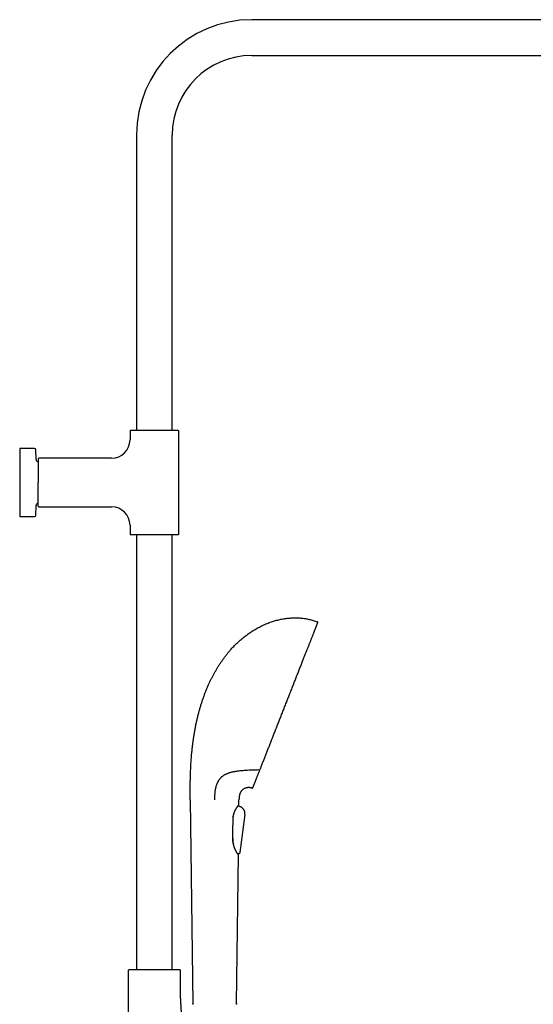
# Model space of a CAD drawing. Header units: millimetres. Extents: x 8 to 1761, y 12 to 2688.
# Tile 18 of 19: x 1128 to 1444, y 2070 to 2676. Entities that reach past the tile are written whole.
import ezdxf

# ---------------------------------------------------------------- set-up
doc = ezdxf.new("R2010")
doc.units = ezdxf.units.MM

msp = doc.modelspace()

# ---------------------------------------------------------------- linework, layer by layer
at = {"color": 7, "linetype": 'Continuous', "lineweight": 30}
for p, q in [((1573, 2675.79), (1271, 2675.79)), ((1271, 2653.79), (1573, 2653.79)), ((1200, 2604.79), (1200, 2422.79)), ((1222, 2422.79), (1222, 2604.79)), ((1196, 2422.54), (1196, 2417.13)), ((1226, 2359.07), (1226, 2422.54)), ((1137.21, 2411.81), (1128, 2411.81)), ((1128, 2411.81), (1128, 2390.81)), ((1138.12, 2404.93), (1138.01, 2411.02)), ((1184.68, 2405.81), (1139.84, 2405.81)), ((1128, 2390.81), (1128, 2369.81)), ((1138.01, 2370.59), (1138.12, 2376.68)), ((1139.84, 2375.81), (1184.68, 2375.81)), ((1128, 2369.81), (1137.21, 2369.81)), ((1196, 2364.49), (1196, 2359.07)), ((1200, 2358.82), (1200, 2090.78)), ((1222, 2090.78), (1222, 2358.82)), ((1269.48, 2213.59), (1268.38, 2213.55)), ((1233.14, 2195.44), (1234.64, 2070.01)), ((1263.11, 2192.49), (1263.14, 2195.44)), ((1262.59, 2191.72), (1262.6, 2191.74)), ((1262.59, 2191.72), (1263.59, 2191.31)), ((1263.43, 2191.38), (1262.59, 2191.72)), ((1263.59, 2191.31), (1263.43, 2191.38)), ((1263.59, 2191.31), (1263.6, 2191.31)), ((1263.59, 2191.31), (1263.59, 2191.31)), ((1266.21, 2189.19), (1266.29, 2189.05)), ((1259.94, 2186.67), (1259.99, 2186.86)), ((1266.71, 2186.31), (1263.61, 2162.97)), ((1266.71, 2186.31), (1263.61, 2162.97)), ((1259.37, 2172.8), (1259.34, 2173.27)), ((1259.72, 2168.23), (1259.74, 2168.06)), ((1261.65, 2070.01), (1262.74, 2161.51)), ((1262.54, 2161.86), (1262.45, 2162.2)), ((1262.74, 2161.51), (1262.73, 2161.52)), ((1262.74, 2161.51), (1262.74, 2161.54)), ((1262.74, 2161.54), (1262.74, 2161.51)), ((1262.79, 2162.14), (1262.77, 2162.14)), ((1263.61, 2162.97), (1263.61, 2162.97)), ((1194.85, 2090.24), (1194.85, 1975.59)), ((1195.99, 2090.78), (1195.32, 2090.74)), ((1226.01, 2090.78), (1195.99, 2090.78)), ((1226.68, 2090.74), (1226.01, 2090.78)), ((1227.15, 2073.14), (1227.15, 2090.24))]:
    msp.add_line(p, q, dxfattribs=at)
at = {"color": 7, "linetype": 'Continuous', "lineweight": 30, "flags": 128}
msp.add_lwpolyline([(1262.64, 2161.74), (1262.64, 2161.74), (1262.66, 2161.71)], dxfattribs=at)
at = {"color": 7, "linetype": 'Continuous', "lineweight": 30}
for centre, radius, start, end in [((1271, 2604.79), 71, 90, 180), ((1271, 2604.79), 49, 90, 180), ((1196.25, 2422.54), 0.25, 90, 180), ((1225.75, 2422.54), 0.25, 360, 90), ((1184.68, 2417.13), 11.32, 270, 0), ((1137.21, 2411.01), 0.8, 1, 90), ((1139.62, 2404.96), 1.5, 181, 259.10788), ((1139.84, 2405.31), 0.5, 90, 180), ((1139.62, 2376.66), 1.5, 100.88137, 179), ((1137.21, 2370.61), 0.8, 270, 359), ((1139.84, 2376.31), 0.5, 180, 270), ((1184.68, 2364.49), 11.32, 0, 90), ((1196.25, 2359.07), 0.25, 180, 270), ((1225.75, 2359.07), 0.25, 270, 0), ((1311.18, 2304.59), 0.5, 338.52, 69.30843), ((1271.26, 2203.13), 0.5, 253.57739, 338.52), ((1262.81, 2192.49), 0.3, 326.62253, 359.31751), ((1195.35, 2090.24), 0.5, 93.92801, 180), ((1226.65, 2090.24), 0.5, 0, 86.07199)]:
    msp.add_arc(centre, radius, start, end, dxfattribs=at)
for points, knots in [([(1211, 2422.79), (1210.78, 2422.79), (1210.33, 2422.79), (1209.65, 2422.79), (1208.98, 2422.79), (1208.3, 2422.79), (1207.61, 2422.79), (1206.92, 2422.79), (1206.24, 2422.79), (1205.61, 2422.79), (1205.02, 2422.79), (1204.48, 2422.79), (1203.95, 2422.79), (1203.43, 2422.79), (1202.88, 2422.79), (1202.3, 2422.79), (1201.7, 2422.79), (1201.12, 2422.79), (1200.57, 2422.79), (1200.04, 2422.79), (1199.55, 2422.79), (1199.08, 2422.79), (1198.65, 2422.79), (1198.26, 2422.79), (1197.9, 2422.79), (1197.57, 2422.79), (1197.28, 2422.79), (1197.03, 2422.79), (1196.82, 2422.79), (1196.64, 2422.79), (1196.49, 2422.79), (1196.38, 2422.79), (1196.31, 2422.79), (1196.26, 2422.79), (1196.25, 2422.79), (1196.25, 2422.79)], [0, 0, 0, 0, 0.029158, 0.058251, 0.087342, 0.116491, 0.147408, 0.178247, 0.20908, 0.23998, 0.265758, 0.29147, 0.317156, 0.342861, 0.368624, 0.401521, 0.434325, 0.467123, 0.500002, 0.5329, 0.565703, 0.598501, 0.631381, 0.66359, 0.695712, 0.727827, 0.76002, 0.790937, 0.821776, 0.852609, 0.883509, 0.912671, 0.941766, 0.970855, 1, 1, 1, 1]), ([(1225.75, 2422.79), (1225.75, 2422.79), (1225.74, 2422.79), (1225.69, 2422.79), (1225.62, 2422.79), (1225.51, 2422.79), (1225.36, 2422.79), (1225.18, 2422.79), (1224.97, 2422.79), (1224.73, 2422.79), (1224.49, 2422.79), (1224.24, 2422.79), (1223.96, 2422.79), (1223.67, 2422.79), (1223.32, 2422.79), (1222.92, 2422.79), (1222.45, 2422.79), (1221.96, 2422.79), (1221.43, 2422.79), (1220.88, 2422.79), (1220.3, 2422.79), (1219.7, 2422.79), (1219.08, 2422.79), (1218.44, 2422.79), (1217.79, 2422.79), (1217.12, 2422.79), (1216.44, 2422.79), (1215.76, 2422.79), (1215.08, 2422.79), (1214.39, 2422.79), (1213.7, 2422.79), (1213.02, 2422.79), (1212.35, 2422.79), (1211.68, 2422.79), (1211.23, 2422.79), (1211, 2422.79)], [0, 0, 0, 0, 0.029162, 0.058257, 0.087346, 0.116491, 0.147408, 0.178247, 0.20908, 0.23998, 0.265758, 0.29147, 0.317156, 0.342861, 0.368624, 0.401521, 0.434325, 0.467123, 0.500002, 0.5329, 0.565703, 0.598501, 0.631381, 0.66359, 0.695712, 0.727827, 0.76002, 0.790937, 0.821776, 0.852609, 0.883509, 0.912667, 0.94176, 0.970851, 1, 1, 1, 1]), ([(1139.34, 2405.31), (1139.34, 2405.3), (1139.34, 2405.3), (1139.34, 2405.25), (1139.34, 2405.17), (1139.34, 2405.07), (1139.34, 2404.92), (1139.34, 2404.75), (1139.34, 2404.54), (1139.34, 2404.31), (1139.34, 2404.06), (1139.34, 2403.82), (1139.34, 2403.55), (1139.34, 2403.26), (1139.34, 2402.92), (1139.34, 2402.52), (1139.34, 2402.07), (1139.34, 2401.58), (1139.34, 2401.06), (1139.34, 2400.52), (1139.34, 2399.95), (1139.34, 2399.36), (1139.34, 2398.75), (1139.34, 2398.12), (1139.34, 2397.48), (1139.34, 2396.82), (1139.34, 2396.12), (1139.34, 2395.39), (1139.34, 2394.62), (1139.34, 2393.85), (1139.34, 2393.08), (1139.34, 2392.32), (1139.34, 2391.56), (1139.34, 2391.06), (1139.34, 2390.81)], [0, 0, 0, 0, 0.029162, 0.058258, 0.087347, 0.116492, 0.147409, 0.178248, 0.209082, 0.239982, 0.26576, 0.291472, 0.317159, 0.342863, 0.368627, 0.401524, 0.434328, 0.467126, 0.500006, 0.532903, 0.565707, 0.598505, 0.631385, 0.663595, 0.695717, 0.727833, 0.760025, 0.79535, 0.830586, 0.865842, 0.900184, 0.933452, 0.966694, 1, 1, 1, 1]), ([(1139.34, 2376.31), (1139.34, 2376.31), (1139.34, 2376.31), (1139.34, 2376.35), (1139.34, 2376.41), (1139.34, 2376.5), (1139.34, 2376.6), (1139.34, 2376.72), (1139.34, 2376.85), (1139.34, 2376.99), (1139.34, 2377.15), (1139.34, 2377.35), (1139.34, 2377.6), (1139.34, 2377.93), (1139.34, 2378.28), (1139.34, 2378.67), (1139.34, 2379.09), (1139.34, 2379.55), (1139.34, 2380.03), (1139.34, 2380.55), (1139.34, 2381.09), (1139.34, 2381.66), (1139.34, 2382.25), (1139.34, 2382.82), (1139.34, 2383.37), (1139.34, 2383.88), (1139.34, 2384.39), (1139.34, 2384.93), (1139.34, 2385.5), (1139.34, 2386.13), (1139.34, 2386.8), (1139.34, 2387.48), (1139.34, 2388.15), (1139.34, 2388.82), (1139.34, 2389.48), (1139.34, 2390.14), (1139.34, 2390.58), (1139.34, 2390.81)], [0, 0, 0, 0, 0.026117, 0.052185, 0.078248, 0.104349, 0.131337, 0.153069, 0.174775, 0.196479, 0.218208, 0.239986, 0.272178, 0.304293, 0.336415, 0.368624, 0.401503, 0.434301, 0.467104, 0.500001, 0.532881, 0.565678, 0.598482, 0.631379, 0.657142, 0.682846, 0.708532, 0.734244, 0.760022, 0.790921, 0.821754, 0.852593, 0.88351, 0.912659, 0.941749, 0.970842, 1, 1, 1, 1]), ([(1196.25, 2358.82), (1196.25, 2358.82), (1196.26, 2358.82), (1196.31, 2358.82), (1196.38, 2358.82), (1196.49, 2358.82), (1196.64, 2358.82), (1196.82, 2358.82), (1197.03, 2358.82), (1197.27, 2358.82), (1197.51, 2358.82), (1197.77, 2358.82), (1198.04, 2358.82), (1198.34, 2358.82), (1198.68, 2358.82), (1199.08, 2358.82), (1199.55, 2358.82), (1200.04, 2358.82), (1200.57, 2358.82), (1201.12, 2358.82), (1201.7, 2358.82), (1202.3, 2358.82), (1202.92, 2358.82), (1203.56, 2358.82), (1204.21, 2358.82), (1204.88, 2358.82), (1205.56, 2358.82), (1206.24, 2358.82), (1206.92, 2358.82), (1207.62, 2358.82), (1208.3, 2358.82), (1208.98, 2358.82), (1209.65, 2358.82), (1210.33, 2358.82), (1210.78, 2358.82), (1211, 2358.82)], [0, 0, 0, 0, 0.029162, 0.058257, 0.087346, 0.116491, 0.147408, 0.178247, 0.20908, 0.23998, 0.265758, 0.29147, 0.317156, 0.342861, 0.368624, 0.401521, 0.434325, 0.467123, 0.500002, 0.5329, 0.565703, 0.598501, 0.631381, 0.66359, 0.695712, 0.727827, 0.76002, 0.790937, 0.821776, 0.852609, 0.883509, 0.912667, 0.94176, 0.970851, 1, 1, 1, 1]), ([(1211, 2358.82), (1211.23, 2358.82), (1211.68, 2358.82), (1212.35, 2358.82), (1213.02, 2358.82), (1213.7, 2358.82), (1214.39, 2358.82), (1215.08, 2358.82), (1215.76, 2358.82), (1216.39, 2358.82), (1216.98, 2358.82), (1217.52, 2358.82), (1218.05, 2358.82), (1218.57, 2358.82), (1219.12, 2358.82), (1219.7, 2358.82), (1220.3, 2358.82), (1220.88, 2358.82), (1221.43, 2358.82), (1221.96, 2358.82), (1222.45, 2358.82), (1222.92, 2358.82), (1223.35, 2358.82), (1223.74, 2358.82), (1224.1, 2358.82), (1224.43, 2358.82), (1224.72, 2358.82), (1224.97, 2358.82), (1225.18, 2358.82), (1225.36, 2358.82), (1225.51, 2358.82), (1225.62, 2358.82), (1225.69, 2358.82), (1225.74, 2358.82), (1225.75, 2358.82), (1225.75, 2358.82)], [0, 0, 0, 0, 0.029158, 0.058251, 0.087342, 0.116491, 0.147408, 0.178247, 0.20908, 0.23998, 0.265758, 0.29147, 0.317156, 0.342861, 0.368624, 0.401521, 0.434325, 0.467123, 0.500002, 0.5329, 0.565703, 0.598501, 0.631381, 0.66359, 0.695712, 0.727827, 0.76002, 0.790937, 0.821776, 0.852609, 0.883509, 0.912671, 0.941766, 0.970855, 1, 1, 1, 1]), ([(1233.38, 2214.31), (1233.4, 2214.88), (1233.46, 2216.03), (1233.56, 2217.78), (1233.68, 2219.55), (1233.82, 2221.36), (1233.97, 2223.19), (1234.16, 2225.16), (1234.38, 2227.27), (1234.64, 2229.52), (1234.94, 2231.79), (1235.27, 2234.1), (1235.64, 2236.44), (1236.05, 2238.8), (1236.51, 2241.18), (1237, 2243.57), (1237.55, 2245.95), (1238.13, 2248.33), (1238.75, 2250.61), (1239.37, 2252.77), (1240.01, 2254.83), (1240.69, 2256.88), (1241.41, 2258.91), (1242.16, 2260.92), (1242.95, 2262.92), (1243.78, 2264.9), (1244.62, 2266.78), (1245.46, 2268.58), (1246.3, 2270.29), (1247.17, 2271.97), (1248.07, 2273.63), (1249, 2275.27), (1249.95, 2276.88), (1250.93, 2278.44), (1251.91, 2279.95), (1252.92, 2281.41), (1253.95, 2282.84), (1255, 2284.24), (1256.08, 2285.61), (1257.17, 2286.91), (1258.25, 2288.16), (1259.34, 2289.34), (1260.45, 2290.49), (1261.58, 2291.61), (1262.73, 2292.69), (1263.9, 2293.74), (1265.08, 2294.75), (1266.29, 2295.73), (1267.51, 2296.67), (1268.73, 2297.56), (1269.97, 2298.42), (1271.21, 2299.24), (1272.46, 2300.01), (1273.74, 2300.77), (1275.05, 2301.49), (1276.38, 2302.18), (1277.72, 2302.83), (1279.07, 2303.44), (1280.43, 2304.01), (1281.77, 2304.52), (1283.08, 2304.99), (1284.38, 2305.41), (1285.68, 2305.79), (1286.99, 2306.14), (1288.29, 2306.45), (1289.6, 2306.71), (1290.91, 2306.94), (1292.22, 2307.13), (1293.53, 2307.28), (1294.83, 2307.39), (1296.11, 2307.47), (1297.39, 2307.49), (1298.67, 2307.49), (1299.52, 2307.45), (1299.94, 2307.43)], [0, 0, 0, 0, 0.013497, 0.027271, 0.041304, 0.055581, 0.070084, 0.084798, 0.102389, 0.120224, 0.13828, 0.15653, 0.175329, 0.194282, 0.213365, 0.232554, 0.251829, 0.271167, 0.290549, 0.307531, 0.324521, 0.34151, 0.358486, 0.375441, 0.392365, 0.409247, 0.426078, 0.441142, 0.456152, 0.471102, 0.485987, 0.5008, 0.515538, 0.530195, 0.544256, 0.558234, 0.572128, 0.585934, 0.599651, 0.613276, 0.626039, 0.63872, 0.651321, 0.663841, 0.676282, 0.688644, 0.700928, 0.713134, 0.725264, 0.737317, 0.749082, 0.760774, 0.772393, 0.783942, 0.795836, 0.807655, 0.8194, 0.831071, 0.84267, 0.854198, 0.865004, 0.875749, 0.886436, 0.897065, 0.907638, 0.918159, 0.928628, 0.939049, 0.949423, 0.959756, 0.969865, 0.97994, 0.989983, 1, 1, 1, 1]), ([(1278.6, 2220.44), (1278.74, 2220.79), (1279.02, 2221.49), (1279.44, 2222.56), (1279.87, 2223.66), (1280.31, 2224.77), (1280.75, 2225.9), (1281.19, 2227.02), (1281.63, 2228.14), (1282.07, 2229.25), (1282.51, 2230.37), (1282.96, 2231.51), (1283.43, 2232.69), (1283.9, 2233.91), (1284.4, 2235.17), (1284.9, 2236.44), (1285.4, 2237.72), (1285.91, 2239.01), (1286.41, 2240.29), (1286.91, 2241.55), (1287.4, 2242.79), (1287.89, 2244.04), (1288.39, 2245.3), (1288.89, 2246.59), (1289.41, 2247.91), (1289.94, 2249.25), (1290.47, 2250.6), (1291, 2251.95), (1291.54, 2253.31), (1292.06, 2254.63), (1292.57, 2255.93), (1293.07, 2257.2), (1293.57, 2258.47), (1294.07, 2259.74), (1294.57, 2261.02), (1295.09, 2262.33), (1295.61, 2263.66), (1296.13, 2264.98), (1296.64, 2266.29), (1297.16, 2267.59), (1297.66, 2268.86), (1298.14, 2270.09), (1298.61, 2271.29), (1299.08, 2272.47), (1299.54, 2273.64), (1300.01, 2274.83), (1300.48, 2276.02), (1300.95, 2277.23), (1301.41, 2278.41), (1301.87, 2279.58), (1302.33, 2280.73), (1302.76, 2281.84), (1303.18, 2282.9), (1303.59, 2283.93), (1303.98, 2284.94), (1304.37, 2285.93), (1304.76, 2286.92), (1305.15, 2287.91), (1305.54, 2288.9), (1305.92, 2289.85), (1306.29, 2290.79), (1306.64, 2291.69), (1306.98, 2292.56), (1307.31, 2293.38), (1307.61, 2294.16), (1307.91, 2294.92), (1308.2, 2295.65), (1308.48, 2296.36), (1308.76, 2297.07), (1309.03, 2297.75), (1309.28, 2298.41), (1309.53, 2299.03), (1309.76, 2299.62), (1309.98, 2300.17), (1310.17, 2300.67), (1310.36, 2301.14), (1310.53, 2301.57), (1310.69, 2301.98), (1310.84, 2302.36), (1310.98, 2302.72), (1311.11, 2303.05), (1311.22, 2303.34), (1311.33, 2303.6), (1311.41, 2303.82), (1311.49, 2304.01), (1311.54, 2304.15), (1311.59, 2304.27), (1311.62, 2304.35), (1311.64, 2304.39), (1311.64, 2304.4), (1311.64, 2304.4)], [0, 0, 0, 0, 0.011886, 0.023731, 0.035543, 0.04733, 0.059101, 0.070819, 0.081833, 0.092842, 0.103852, 0.114869, 0.125902, 0.137615, 0.149314, 0.161008, 0.172706, 0.184415, 0.196128, 0.207155, 0.218173, 0.22919, 0.240213, 0.251248, 0.262932, 0.274602, 0.286265, 0.29793, 0.309605, 0.321277, 0.332262, 0.343237, 0.354211, 0.365189, 0.37618, 0.387819, 0.399444, 0.411063, 0.422683, 0.434313, 0.445946, 0.456899, 0.467843, 0.478785, 0.489733, 0.500694, 0.512313, 0.523919, 0.535519, 0.547123, 0.558737, 0.570362, 0.581312, 0.592255, 0.603198, 0.614148, 0.625112, 0.636758, 0.648393, 0.660026, 0.671664, 0.683316, 0.694986, 0.70598, 0.716968, 0.727957, 0.738953, 0.749963, 0.761643, 0.773309, 0.784971, 0.796636, 0.808313, 0.819998, 0.831001, 0.841996, 0.85299, 0.86399, 0.875004, 0.886677, 0.898336, 0.90999, 0.921646, 0.933313, 0.944994, 0.955998, 0.966994, 0.977988, 0.988988, 1, 1, 1, 1]), ([(1299.94, 2307.43), (1300.38, 2307.4), (1301.25, 2307.35), (1302.55, 2307.21), (1303.85, 2307.03), (1305.14, 2306.81), (1306.42, 2306.54), (1307.67, 2306.24), (1308.91, 2305.89), (1310.14, 2305.5), (1310.95, 2305.2), (1311.35, 2305.05)], [0, 0, 0, 0, 0.11223, 0.224252, 0.336123, 0.447908, 0.559674, 0.669496, 0.779439, 0.889581, 1, 1, 1, 1]), ([(1276.06, 2213.98), (1276.17, 2214.25), (1276.37, 2214.78), (1276.62, 2215.39), (1276.77, 2215.79), (1276.85, 2215.98), (1276.93, 2216.18), (1277, 2216.37), (1277.08, 2216.58), (1277.17, 2216.81), (1277.38, 2217.34), (1277.7, 2218.15), (1278.15, 2219.28), (1278.45, 2220.05), (1278.6, 2220.44)], [0, 0, 0, 0, 0.133599, 0.268279, 0.29867, 0.32912, 0.359631, 0.390202, 0.420834, 0.458197, 0.498354, 0.665578, 0.83275, 1, 1, 1, 1]), ([(1233.14, 2195.44), (1233.14, 2195.73), (1233.13, 2196.32), (1233.12, 2197.23), (1233.11, 2198.19), (1233.11, 2199.2), (1233.1, 2200.25), (1233.1, 2201.33), (1233.1, 2202.45), (1233.1, 2203.6), (1233.11, 2204.88), (1233.13, 2206.28), (1233.16, 2207.8), (1233.19, 2209.36), (1233.24, 2210.97), (1233.3, 2212.63), (1233.35, 2213.74), (1233.38, 2214.31)], [0, 0, 0, 0, 0.045732, 0.094105, 0.145039, 0.198454, 0.254272, 0.311353, 0.370601, 0.431939, 0.495295, 0.573246, 0.653827, 0.736915, 0.822387, 0.910122, 1, 1, 1, 1]), ([(1268.38, 2213.55), (1267.9, 2213.53), (1266.94, 2213.48), (1265.51, 2213.38), (1264.22, 2213.26), (1263.06, 2213.14), (1262.02, 2213), (1261, 2212.85), (1260.03, 2212.68), (1259.12, 2212.49), (1258.27, 2212.29), (1257.5, 2212.08), (1256.81, 2211.86), (1256.21, 2211.65), (1255.63, 2211.42), (1255.05, 2211.17), (1254.48, 2210.88), (1253.91, 2210.56), (1253.36, 2210.21), (1252.87, 2209.85), (1252.44, 2209.5), (1252.07, 2209.16), (1251.7, 2208.79), (1251.35, 2208.39), (1251.01, 2207.96), (1250.8, 2207.65), (1250.69, 2207.5)], [0, 0, 0, 0, 0.068549, 0.137109, 0.205655, 0.257451, 0.309263, 0.36107, 0.412859, 0.458578, 0.504306, 0.550019, 0.58454, 0.619061, 0.653204, 0.687347, 0.723625, 0.759934, 0.796235, 0.832501, 0.860122, 0.887754, 0.91537, 0.943578, 0.971804, 1, 1, 1, 1]), ([(1275.46, 2213.8), (1274.79, 2213.78), (1273.46, 2213.73), (1271.47, 2213.66), (1270.14, 2213.61), (1269.48, 2213.59)], [0, 0, 0, 0, 0.334441, 0.668604, 1, 1, 1, 1]), ([(1275.13, 2211.63), (1275.21, 2211.81), (1275.35, 2212.17), (1275.58, 2212.75), (1275.81, 2213.35), (1275.98, 2213.77), (1276.06, 2213.98)], [0, 0, 0, 0, 0.241697, 0.488856, 0.741588, 1, 1, 1, 1]), ([(1250.69, 2207.5), (1250.59, 2207.35), (1250.4, 2207.05), (1250.13, 2206.57), (1249.89, 2206.08), (1249.66, 2205.58), (1249.45, 2205.08), (1249.25, 2204.54), (1249.06, 2203.96), (1248.88, 2203.35), (1248.72, 2202.75), (1248.58, 2202.15), (1248.44, 2201.46), (1248.32, 2200.69), (1248.22, 2199.84), (1248.15, 2198.98), (1248.11, 2198.11), (1248.09, 2197.24), (1248.08, 2196.34), (1248.07, 2195.74), (1248.07, 2195.44)], [0, 0, 0, 0, 0.0485786, 0.0962091, 0.1428714, 0.1885617, 0.233296, 0.2771094, 0.3285364, 0.3788155, 0.4280796, 0.4764801, 0.5241819, 0.5914576, 0.6581885, 0.7248905, 0.7920465, 0.8600797, 0.9293242, 1, 1, 1, 1]), ([(1271.72, 2202.95), (1271.72, 2202.95), (1271.73, 2202.96), (1271.75, 2203.02), (1271.79, 2203.12), (1271.84, 2203.25), (1271.91, 2203.43), (1271.99, 2203.64), (1272.09, 2203.88), (1272.19, 2204.15), (1272.31, 2204.45), (1272.44, 2204.79), (1272.59, 2205.16), (1272.76, 2205.58), (1272.94, 2206.04), (1273.13, 2206.54), (1273.34, 2207.07), (1273.57, 2207.65), (1273.8, 2208.25), (1274.05, 2208.87), (1274.3, 2209.51), (1274.57, 2210.18), (1274.84, 2210.89), (1275.04, 2211.38), (1275.13, 2211.63)], [0, 0, 0, 0, 0.046469, 0.092919, 0.139386, 0.185906, 0.232515, 0.279141, 0.323027, 0.366886, 0.410748, 0.454643, 0.4986, 0.545132, 0.591585, 0.637997, 0.684401, 0.730833, 0.777812, 0.822303, 0.866735, 0.911141, 0.955552, 1, 1, 1, 1]), ([(1271.11, 2202.65), (1270.94, 2202.7), (1270.59, 2202.8), (1270.06, 2202.89), (1269.55, 2202.95), (1269.05, 2202.97), (1268.56, 2202.94), (1268.07, 2202.88), (1267.58, 2202.78), (1267.08, 2202.62), (1266.62, 2202.43), (1266.17, 2202.19), (1265.75, 2201.91), (1265.37, 2201.61), (1265.02, 2201.27), (1264.71, 2200.92), (1264.42, 2200.53), (1264.16, 2200.12), (1263.93, 2199.69), (1263.74, 2199.23), (1263.57, 2198.75), (1263.44, 2198.26), (1263.34, 2197.76), (1263.25, 2197.23), (1263.2, 2196.66), (1263.16, 2196.06), (1263.15, 2195.65), (1263.14, 2195.44)], [0, 0, 0, 0, 0.043089, 0.084593, 0.124678, 0.163506, 0.201241, 0.238041, 0.278782, 0.318738, 0.358112, 0.397097, 0.435869, 0.474593, 0.511317, 0.548247, 0.585487, 0.623134, 0.661278, 0.700118, 0.740101, 0.778155, 0.817904, 0.85967, 0.903756, 0.950445, 1, 1, 1, 1]), ([(1259.51, 2183.72), (1259.51, 2183.85), (1259.52, 2184.13), (1259.55, 2184.54), (1259.59, 2184.96), (1259.64, 2185.34), (1259.7, 2185.68), (1259.76, 2186), (1259.83, 2186.28), (1259.89, 2186.53), (1259.96, 2186.76), (1260.02, 2186.96), (1260.08, 2187.16), (1260.15, 2187.36), (1260.22, 2187.56), (1260.3, 2187.77), (1260.39, 2187.98), (1260.48, 2188.21), (1260.58, 2188.43), (1260.67, 2188.63), (1260.75, 2188.8), (1260.82, 2188.94), (1260.89, 2189.07), (1260.95, 2189.19), (1261.03, 2189.33), (1261.11, 2189.49), (1261.21, 2189.66), (1261.32, 2189.85), (1261.43, 2190.04), (1261.56, 2190.25), (1261.7, 2190.46), (1261.83, 2190.67), (1261.97, 2190.87), (1262.1, 2191.06), (1262.22, 2191.23), (1262.33, 2191.38), (1262.42, 2191.5), (1262.49, 2191.6), (1262.54, 2191.67), (1262.6, 2191.74), (1262.65, 2191.81), (1262.71, 2191.88), (1262.77, 2191.96), (1262.83, 2192.04), (1262.89, 2192.11), (1262.94, 2192.18), (1262.99, 2192.24), (1263.03, 2192.29), (1263.05, 2192.32), (1263.06, 2192.33), (1263.06, 2192.33)], [0, 0, 0, 0, 0.0261834, 0.0562854, 0.0843875, 0.1105102, 0.134648, 0.1568044, 0.1769852, 0.1951892, 0.2114107, 0.226079, 0.2409534, 0.256222, 0.2718866, 0.2879488, 0.3064129, 0.325381, 0.3448426, 0.3629292, 0.3782953, 0.3909368, 0.4008509, 0.4129624, 0.4261207, 0.4418924, 0.4609083, 0.4795927, 0.5006221, 0.5239983, 0.5497231, 0.5769819, 0.6030309, 0.6318907, 0.658753, 0.6836075, 0.7064499, 0.7224161, 0.7372276, 0.7509194, 0.7661045, 0.784404, 0.8058227, 0.8266662, 0.8498034, 0.8752384, 0.9029755, 0.9330129, 0.965351, 1, 1, 1, 1]), ([(1266.71, 2186.31), (1266.73, 2186.43), (1266.76, 2186.67), (1266.79, 2187.03), (1266.78, 2187.41), (1266.74, 2187.8), (1266.65, 2188.19), (1266.51, 2188.59), (1266.34, 2188.97), (1266.12, 2189.35), (1265.87, 2189.71), (1265.59, 2190.04), (1265.28, 2190.34), (1264.95, 2190.61), (1264.62, 2190.83), (1264.28, 2191.02), (1263.93, 2191.18), (1263.7, 2191.27), (1263.59, 2191.31)], [0, 0, 0, 0, 0.055738, 0.112396, 0.170813, 0.231419, 0.294543, 0.358837, 0.425045, 0.49246, 0.560249, 0.628894, 0.696119, 0.761322, 0.824081, 0.884488, 0.942825, 1, 1, 1, 1]), ([(1266.22, 2189.17), (1266.26, 2189.11), (1266.3, 2189.05), (1266.33, 2188.98), (1266.33, 2188.98)], [0, 0, 0, 0, 0.9492909, 1, 1, 1, 1]), ([(1259.33, 2172.18), (1259.35, 2173.91), (1259.41, 2177.75), (1259.47, 2181.6), (1259.51, 2183.72)], [0, 0, 0, 0, 0.449194, 1, 1, 1, 1]), ([(1259.52, 2184.07), (1259.53, 2184.14), (1259.56, 2184.38), (1259.61, 2184.77), (1259.68, 2185.25), (1259.76, 2185.72), (1259.85, 2186.2), (1259.91, 2186.51), (1259.94, 2186.67)], [0, 0, 0, 0, 0.08374, 0.264053, 0.444366, 0.626806, 0.809241, 1, 1, 1, 1]), ([(1262.64, 2161.74), (1262.63, 2161.75), (1262.6, 2161.78), (1262.55, 2161.85), (1262.5, 2161.92), (1262.44, 2162), (1262.38, 2162.09), (1262.32, 2162.17), (1262.26, 2162.26), (1262.18, 2162.36), (1262.09, 2162.51), (1261.97, 2162.7), (1261.83, 2162.91), (1261.72, 2163.11), (1261.62, 2163.27), (1261.55, 2163.39), (1261.49, 2163.49), (1261.45, 2163.57), (1261.43, 2163.62), (1261.4, 2163.67), (1261.37, 2163.73), (1261.32, 2163.82), (1261.25, 2163.96), (1261.15, 2164.15), (1261.04, 2164.37), (1260.93, 2164.59), (1260.83, 2164.81), (1260.75, 2165), (1260.68, 2165.16), (1260.63, 2165.29), (1260.57, 2165.43), (1260.51, 2165.58), (1260.45, 2165.72), (1260.4, 2165.86), (1260.36, 2165.97), (1260.33, 2166.07), (1260.3, 2166.14), (1260.27, 2166.22), (1260.23, 2166.33), (1260.18, 2166.49), (1260.11, 2166.68), (1260.04, 2166.91), (1259.97, 2167.17), (1259.88, 2167.47), (1259.8, 2167.82), (1259.7, 2168.21), (1259.63, 2168.56), (1259.58, 2168.85), (1259.55, 2169.04), (1259.52, 2169.22), (1259.5, 2169.37), (1259.48, 2169.49), (1259.47, 2169.58), (1259.46, 2169.66), (1259.45, 2169.74), (1259.43, 2169.86), (1259.42, 2170.02), (1259.4, 2170.22), (1259.38, 2170.46), (1259.36, 2170.75), (1259.34, 2171.07), (1259.33, 2171.44), (1259.32, 2171.81), (1259.33, 2172.06), (1259.33, 2172.18)], [0, 0, 0, 0, 0.030629, 0.059026, 0.085191, 0.109124, 0.130827, 0.1503, 0.167544, 0.182927, 0.213205, 0.243356, 0.27338, 0.303231, 0.320091, 0.334221, 0.34562, 0.35429, 0.358342, 0.362995, 0.369912, 0.379091, 0.390533, 0.413625, 0.435424, 0.455804, 0.474825, 0.494363, 0.505291, 0.516612, 0.528326, 0.540432, 0.552695, 0.563313, 0.573237, 0.580359, 0.584932, 0.589821, 0.599364, 0.611479, 0.626163, 0.643348, 0.662415, 0.683213, 0.708558, 0.736071, 0.765749, 0.780474, 0.794221, 0.806076, 0.816039, 0.824112, 0.830012, 0.834254, 0.839498, 0.847402, 0.857964, 0.871184, 0.887062, 0.905599, 0.926796, 0.950656, 0.977182, 1, 1, 1, 1]), ([(1259.72, 2168.23), (1259.71, 2168.42), (1259.67, 2168.79), (1259.62, 2169.36), (1259.57, 2169.94), (1259.53, 2170.52), (1259.48, 2171.12), (1259.44, 2171.69), (1259.4, 2172.26), (1259.38, 2172.62), (1259.37, 2172.8)], [0, 0, 0, 0, 0.1259323, 0.2519763, 0.3779508, 0.5066091, 0.6353324, 0.7640151, 0.8819899, 1, 1, 1, 1]), ([(1263.61, 2162.97), (1263.6, 2162.91), (1263.59, 2162.81), (1263.55, 2162.66), (1263.5, 2162.53), (1263.43, 2162.43), (1263.36, 2162.34), (1263.27, 2162.27), (1263.17, 2162.22), (1263.06, 2162.17), (1262.95, 2162.15), (1262.83, 2162.14), (1262.69, 2162.14), (1262.57, 2162.16), (1262.48, 2162.19), (1262.45, 2162.2)], [0, 0, 0, 0, 0.0950527, 0.188489, 0.2798844, 0.3476456, 0.4153344, 0.4835721, 0.5527382, 0.6230182, 0.6943817, 0.7666423, 0.839608, 0.9374943, 1, 1, 1, 1]), ([(1262.77, 2162.14), (1262.71, 2162.14), (1262.6, 2162.15), (1262.49, 2162.19), (1262.45, 2162.2)], [0, 0, 0, 0, 0.557452, 1, 1, 1, 1]), ([(1262.73, 2161.52), (1262.73, 2161.53), (1262.73, 2161.56), (1262.72, 2161.6), (1262.69, 2161.67), (1262.67, 2161.7), (1262.66, 2161.72)], [0, 0, 0, 0, 0.047878, 0.357218, 0.674212, 1, 1, 1, 1]), ([(1262.67, 2161.7), (1262.68, 2161.69), (1262.68, 2161.69), (1262.67, 2161.7), (1262.66, 2161.71)], [0, 0, 0, 0, 0.168009, 1, 1, 1, 1]), ([(1227.15, 2073.14), (1227.15, 2072.71), (1227.15, 2071.84), (1227.17, 2070.54), (1227.2, 2069.43), (1227.23, 2068.5), (1227.26, 2067.77), (1227.3, 2067.06), (1227.35, 2066.43), (1227.41, 2065.88), (1227.47, 2065.41), (1227.55, 2065), (1227.63, 2064.66), (1227.71, 2064.37), (1227.81, 2064.11), (1227.93, 2063.87), (1228.06, 2063.65), (1228.21, 2063.46), (1228.38, 2063.31), (1228.58, 2063.18), (1228.8, 2063.08), (1229.04, 2063.02), (1229.3, 2062.98), (1229.48, 2062.97), (1229.57, 2062.97)], [0, 0, 0, 0, 0.114315, 0.229333, 0.343376, 0.40944, 0.474245, 0.537352, 0.59807, 0.641999, 0.683801, 0.723215, 0.751082, 0.777431, 0.802259, 0.825631, 0.847698, 0.868724, 0.889126, 0.909441, 0.93022, 0.951966, 0.975109, 1, 1, 1, 1]), ([(1235.14, 2069.52), (1235.09, 2069.52), (1235, 2069.53), (1234.86, 2069.59), (1234.76, 2069.69), (1234.69, 2069.8), (1234.65, 2069.9), (1234.64, 2069.98), (1234.64, 2070.01)], [0, 0, 0, 0, 0.1767564, 0.3668153, 0.5628309, 0.7154904, 0.8622772, 1, 1, 1, 1]), ([(1261.65, 2070.01), (1261.65, 2069.97), (1261.64, 2069.87), (1261.57, 2069.74), (1261.48, 2069.63), (1261.37, 2069.56), (1261.26, 2069.53), (1261.19, 2069.52), (1261.15, 2069.52)], [0, 0, 0, 0, 0.176756, 0.366815, 0.562831, 0.71549, 0.862277, 1, 1, 1, 1])]:
    msp.add_open_spline(points, degree=3, knots=knots, dxfattribs=at)

doc.saveas('drawing.dxf')
